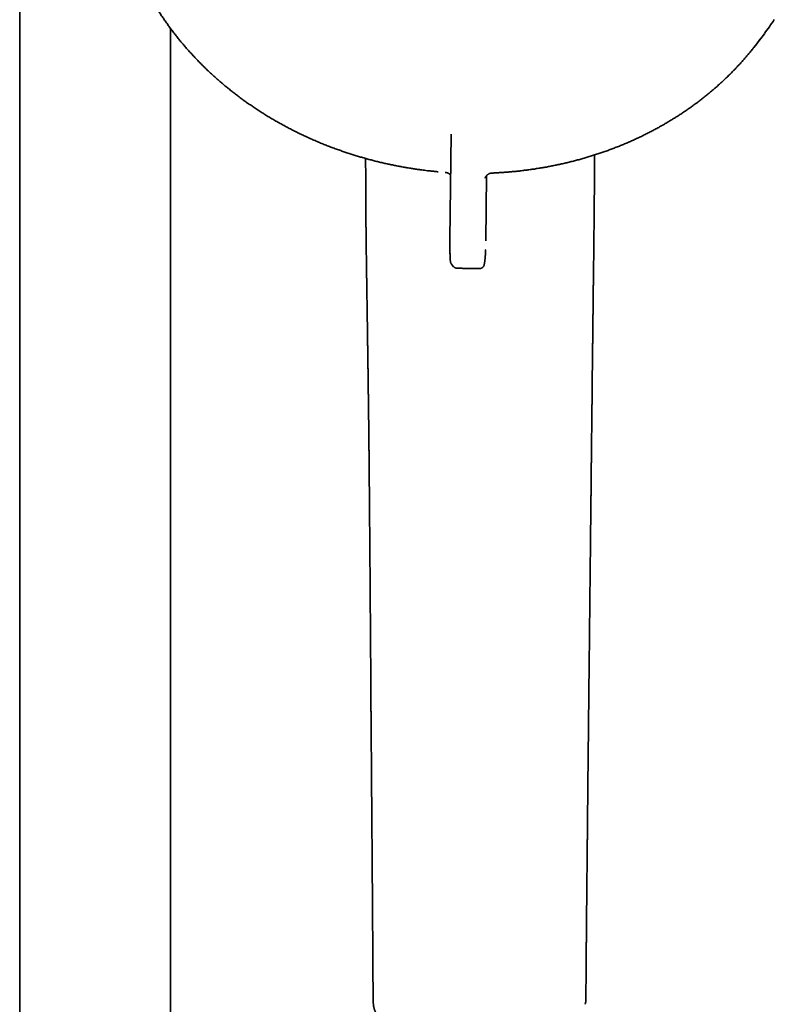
# Model space of a CAD drawing. Header units: millimetres. Extents: x 8 to 852, y 12 to 1820.
# Tile 22 of 27: x 432 to 527, y 1531 to 1655. Entities that reach past the tile are written whole.
import ezdxf

# ---------------------------------------------------------------- set-up
doc = ezdxf.new("R2010")
doc.units = ezdxf.units.MM

msp = doc.modelspace()

# ---------------------------------------------------------------- linework, layer by layer
at = {"color": 7, "linetype": 'Continuous', "lineweight": 35}
for p, q in [((431.72, 1794.7), (431.72, 1496.81)), ((450.72, 1496.98), (450.72, 1653.44)), ((524.57, 1651.59), (525.48, 1652.79)), ((486.03, 1640.14), (485.89, 1626.87)), ((475.27, 1637.07), (475.28, 1634.63)), ((504.1, 1635.27), (504.11, 1637.52)), ((485.27, 1635.33), (485.27, 1635.33)), ((491.19, 1635.24), (491.19, 1635.24)), ((504.08, 1633.55), (504.1, 1635.27)), ((490.42, 1626.71), (490.5, 1634.91)), ((486.08, 1623.78), (486.35, 1623.45)), ((486.08, 1623.78), (486.08, 1623.78))]:
    msp.add_line(p, q, dxfattribs=at)
at = {"color": 7, "linetype": 'Continuous', "lineweight": 35, "flags": 128}
msp.add_lwpolyline([(524.15, 1651.04), (524.52, 1651.53), (524.91, 1652.04)], dxfattribs=at)
at = {"color": 7, "linetype": 'Continuous', "lineweight": 35}
msp.add_arc((496.81, 1674.52), 35.97, 322.8466, 326.2836, dxfattribs=at)
for points, knots in [([(447, 1659.59), (447.02, 1659.55), (447.11, 1659.35), (447.29, 1658.99), (447.53, 1658.52), (447.78, 1658.05), (448.04, 1657.58), (448.3, 1657.12), (448.57, 1656.65), (448.85, 1656.19), (449.14, 1655.74), (449.43, 1655.28), (449.73, 1654.83), (450.03, 1654.39), (450.35, 1653.94), (450.67, 1653.5), (451, 1653.06), (451.33, 1652.63), (451.67, 1652.2), (452.02, 1651.77), (452.37, 1651.35), (452.73, 1650.93), (453.1, 1650.52), (453.48, 1650.11), (453.86, 1649.7), (454.24, 1649.3), (454.64, 1648.9), (455.04, 1648.5), (455.44, 1648.11), (455.85, 1647.73), (456.27, 1647.35), (456.7, 1646.97), (457.13, 1646.6), (457.56, 1646.23), (458, 1645.87), (458.45, 1645.52), (458.9, 1645.16), (459.36, 1644.82), (459.83, 1644.47), (460.29, 1644.14), (460.77, 1643.81), (461.25, 1643.48), (461.74, 1643.16), (462.23, 1642.84), (462.72, 1642.53), (463.22, 1642.23), (463.73, 1641.93), (464.24, 1641.64), (464.75, 1641.35), (465.27, 1641.07), (465.8, 1640.79), (466.33, 1640.52), (466.86, 1640.26), (467.4, 1640), (467.95, 1639.74), (468.49, 1639.5), (469.05, 1639.26), (469.6, 1639.02), (470.17, 1638.8), (470.73, 1638.57), (471.3, 1638.36), (471.86, 1638.16), (472.4, 1637.97), (472.92, 1637.79), (473.44, 1637.62), (473.97, 1637.45), (474.5, 1637.3), (475.03, 1637.14), (475.56, 1636.99), (476.09, 1636.85), (476.63, 1636.71), (477.16, 1636.58), (477.7, 1636.46), (478.24, 1636.34), (478.78, 1636.23), (479.31, 1636.12), (479.85, 1636.02), (480.38, 1635.93), (480.91, 1635.84), (481.43, 1635.76), (481.91, 1635.69), (482.32, 1635.63), (482.7, 1635.59), (483.04, 1635.54), (483.27, 1635.52), (483.38, 1635.51)], [0, 0, 0, 0, 0.003123, 0.015606, 0.028093, 0.040585, 0.053082, 0.065584, 0.07809, 0.090602, 0.103118, 0.115639, 0.128165, 0.140695, 0.153231, 0.165771, 0.178316, 0.190866, 0.203422, 0.215982, 0.228547, 0.241117, 0.253692, 0.266272, 0.278858, 0.291449, 0.304045, 0.316646, 0.329254, 0.341866, 0.354485, 0.367109, 0.37974, 0.392377, 0.40502, 0.417669, 0.430326, 0.442989, 0.455659, 0.468337, 0.481023, 0.493717, 0.506419, 0.51913, 0.531851, 0.544581, 0.557321, 0.570072, 0.582835, 0.595609, 0.608397, 0.621198, 0.634014, 0.646845, 0.659694, 0.672561, 0.685447, 0.698355, 0.711287, 0.724244, 0.73723, 0.750247, 0.761942, 0.773636, 0.785327, 0.797014, 0.808698, 0.820378, 0.832052, 0.843719, 0.855379, 0.867028, 0.878665, 0.890285, 0.901882, 0.913447, 0.924966, 0.936411, 0.947732, 0.958812, 0.969324, 0.978308, 0.9853, 0.993391, 1, 1, 1, 1]), ([(491.19, 1635.24), (491.36, 1635.25), (491.72, 1635.26), (492.26, 1635.3), (492.81, 1635.33), (493.36, 1635.38), (493.91, 1635.43), (494.46, 1635.48), (495.01, 1635.55), (495.56, 1635.62), (496.11, 1635.69), (496.66, 1635.77), (497.21, 1635.86), (497.76, 1635.95), (498.3, 1636.05), (498.85, 1636.16), (499.4, 1636.27), (499.94, 1636.39), (500.48, 1636.51), (501.03, 1636.64), (501.57, 1636.78), (502.1, 1636.92), (502.64, 1637.07), (503.17, 1637.23), (503.7, 1637.39), (504.23, 1637.56), (504.76, 1637.73), (505.28, 1637.91), (505.81, 1638.1), (506.32, 1638.29), (506.84, 1638.49), (507.35, 1638.69), (507.86, 1638.9), (508.37, 1639.12), (508.87, 1639.34), (509.37, 1639.57), (509.87, 1639.8), (510.36, 1640.04), (510.85, 1640.29), (511.34, 1640.54), (511.82, 1640.8), (512.29, 1641.06), (512.77, 1641.32), (513.24, 1641.6), (513.7, 1641.88), (514.16, 1642.16), (514.62, 1642.45), (515.07, 1642.75), (515.52, 1643.05), (515.96, 1643.35), (516.4, 1643.66), (516.83, 1643.98), (517.26, 1644.3), (517.68, 1644.62), (518.1, 1644.96), (518.51, 1645.29), (518.92, 1645.63), (519.32, 1645.98), (519.72, 1646.33), (520.11, 1646.68), (520.49, 1647.04), (520.87, 1647.41), (521.25, 1647.78), (521.61, 1648.15), (521.98, 1648.53), (522.33, 1648.91), (522.68, 1649.3), (523.03, 1649.69), (523.37, 1650.08), (523.7, 1650.48), (523.96, 1650.8), (524.1, 1650.99), (524.14, 1651.04)], [0, 0, 0, 0, 0.01327, 0.027146, 0.041075, 0.055051, 0.069069, 0.083126, 0.097217, 0.11134, 0.125492, 0.139671, 0.153875, 0.168101, 0.182348, 0.196615, 0.210901, 0.225203, 0.239521, 0.253854, 0.268202, 0.282562, 0.296935, 0.31132, 0.325715, 0.340122, 0.354538, 0.368964, 0.383399, 0.397842, 0.412294, 0.426753, 0.44122, 0.455693, 0.470174, 0.484661, 0.499155, 0.513654, 0.52816, 0.54267, 0.557186, 0.571708, 0.586234, 0.600765, 0.615301, 0.629841, 0.644385, 0.658934, 0.673487, 0.688044, 0.702604, 0.717169, 0.731737, 0.746308, 0.760883, 0.775461, 0.790043, 0.804628, 0.819216, 0.833807, 0.848401, 0.862999, 0.877599, 0.892202, 0.906808, 0.921416, 0.936028, 0.950642, 0.965259, 0.979879, 0.994502, 1, 1, 1, 1]), ([(483.38, 1635.51), (483.57, 1635.49), (483.85, 1635.46), (484.19, 1635.42), (484.34, 1635.41), (484.41, 1635.4)], [0, 0, 0, 0, 0.566103, 0.80016, 1, 1, 1, 1]), ([(485.27, 1635.33), (485.31, 1635.33), (485.39, 1635.32), (485.5, 1635.29), (485.6, 1635.25), (485.7, 1635.2), (485.78, 1635.15), (485.84, 1635.1), (485.89, 1635.06), (485.94, 1635.01), (485.96, 1634.98), (485.98, 1634.96)], [0, 0, 0, 0, 0.146335, 0.282142, 0.405116, 0.561625, 0.681212, 0.763463, 0.841718, 0.928948, 1, 1, 1, 1]), ([(490.31, 1634.59), (490.31, 1634.59), (490.31, 1634.6), (490.32, 1634.61), (490.33, 1634.64), (490.34, 1634.68), (490.36, 1634.72), (490.39, 1634.77), (490.42, 1634.82), (490.47, 1634.88), (490.52, 1634.94), (490.58, 1635), (490.66, 1635.06), (490.75, 1635.12), (490.85, 1635.17), (490.95, 1635.2), (491.07, 1635.23), (491.15, 1635.24), (491.19, 1635.24)], [0, 0, 0, 0, 0.036306, 0.074037, 0.113961, 0.156793, 0.203162, 0.253599, 0.30852, 0.368211, 0.43282, 0.502335, 0.576574, 0.655177, 0.7376, 0.823131, 0.910916, 1, 1, 1, 1]), ([(475.28, 1634.63), (475.28, 1634.47), (475.28, 1634.17), (475.28, 1633.72), (475.28, 1633.31), (475.29, 1632.92), (475.29, 1632.56), (475.29, 1632.23), (475.29, 1631.94), (475.29, 1631.67), (475.3, 1631.43), (475.3, 1631.22), (475.3, 1631.03), (475.3, 1630.86), (475.3, 1630.73), (475.3, 1630.61), (475.3, 1630.53), (475.3, 1630.46), (475.3, 1630.4), (475.3, 1630.34), (475.3, 1630.28), (475.31, 1630.21), (475.31, 1630.11), (475.31, 1629.96), (475.31, 1629.76), (475.31, 1629.55), (475.31, 1629.31), (475.32, 1629.08), (475.32, 1628.84), (475.32, 1628.6), (475.32, 1628.37), (475.33, 1628.1), (475.33, 1627.8), (475.33, 1627.47), (475.34, 1627.15), (475.34, 1626.86), (475.34, 1626.62), (475.34, 1626.42), (475.35, 1626.25), (475.35, 1626.12), (475.35, 1626.02), (475.35, 1625.94), (475.35, 1625.85), (475.35, 1625.74), (475.35, 1625.62), (475.36, 1625.47), (475.36, 1625.32), (475.36, 1625.16), (475.36, 1624.93), (475.37, 1624.64), (475.37, 1624.3), (475.38, 1623.99), (475.38, 1623.74), (475.38, 1623.52), (475.39, 1623.33), (475.39, 1623.18), (475.39, 1623.05), (475.39, 1622.94), (475.39, 1622.83), (475.39, 1622.71), (475.4, 1622.57), (475.4, 1622.42), (475.4, 1622.24), (475.4, 1622.07), (475.41, 1621.89), (475.41, 1621.7), (475.41, 1621.5), (475.41, 1621.28), (475.42, 1621.04), (475.42, 1620.82), (475.42, 1620.64), (475.43, 1620.49), (475.43, 1620.36), (475.43, 1620.22), (475.43, 1620.06), (475.44, 1619.84), (475.44, 1619.54), (475.45, 1619.13), (475.45, 1618.68), (475.46, 1618.2), (475.47, 1617.74), (475.48, 1617.29), (475.48, 1616.83), (475.49, 1616.45), (475.49, 1616.12), (475.5, 1615.86), (475.5, 1615.6), (475.5, 1615.33), (475.51, 1615.07), (475.51, 1614.83), (475.52, 1614.59), (475.52, 1614.4), (475.52, 1614.24), (475.52, 1614.12), (475.53, 1613.98), (475.53, 1613.84), (475.53, 1613.67), (475.53, 1613.46), (475.54, 1613.22), (475.54, 1612.93), (475.55, 1612.61), (475.55, 1612.25), (475.56, 1611.9), (475.56, 1611.57), (475.56, 1611.26), (475.57, 1610.97), (475.57, 1610.69), (475.58, 1610.43), (475.58, 1610.2), (475.58, 1609.99), (475.59, 1609.77), (475.59, 1609.52), (475.59, 1609.24), (475.6, 1608.96), (475.6, 1608.69), (475.6, 1608.46), (475.6, 1608.28), (475.61, 1608.11), (475.61, 1607.97), (475.61, 1607.84), (475.61, 1607.71), (475.61, 1607.54), (475.62, 1607.34), (475.62, 1607.1), (475.62, 1606.84), (475.63, 1606.58), (475.63, 1606.33), (475.63, 1606.09), (475.64, 1605.88), (475.64, 1605.67), (475.64, 1605.48), (475.64, 1605.32), (475.64, 1605.18), (475.64, 1605.07), (475.65, 1604.97), (475.65, 1604.86), (475.65, 1604.75), (475.65, 1604.62), (475.65, 1604.46), (475.65, 1604.29), (475.66, 1604.1), (475.66, 1603.9), (475.66, 1603.69), (475.66, 1603.47), (475.67, 1603.21), (475.67, 1602.91), (475.67, 1602.58), (475.68, 1602.27), (475.68, 1601.98), (475.68, 1601.72), (475.69, 1601.46), (475.69, 1601.19), (475.69, 1600.92), (475.69, 1600.65), (475.7, 1600.4), (475.7, 1600.14), (475.7, 1599.86), (475.7, 1599.56), (475.71, 1599.06), (475.72, 1598.39), (475.72, 1597.54), (475.73, 1596.7), (475.74, 1595.86), (475.75, 1595.04), (475.75, 1594.35), (475.76, 1593.78), (475.76, 1593.34), (475.77, 1592.88), (475.77, 1592.4), (475.77, 1591.91), (475.78, 1591.36), (475.78, 1590.75), (475.79, 1590.09), (475.79, 1589.4), (475.8, 1588.79), (475.8, 1588.27), (475.81, 1587.85), (475.81, 1587.45), (475.81, 1587.07), (475.82, 1586.71), (475.82, 1586.36), (475.82, 1586.03), (475.82, 1585.71), (475.83, 1585.4), (475.83, 1585.11), (475.83, 1584.85), (475.83, 1584.61), (475.83, 1584.38), (475.83, 1584.15), (475.84, 1583.9), (475.84, 1583.64), (475.84, 1583.35), (475.84, 1583.05), (475.85, 1582.72), (475.85, 1582.35), (475.85, 1581.96), (475.85, 1581.55), (475.86, 1581.13), (475.86, 1580.67), (475.86, 1580.17), (475.87, 1579.61), (475.87, 1579.05), (475.88, 1578.47), (475.88, 1577.89), (475.88, 1577.31), (475.89, 1576.74), (475.89, 1576.19), (475.9, 1575.68), (475.9, 1575.2), (475.9, 1574.78), (475.9, 1574.41), (475.91, 1574.08), (475.91, 1573.76), (475.91, 1573.4), (475.91, 1572.97), (475.92, 1572.49), (475.92, 1571.99), (475.92, 1571.48), (475.93, 1570.96), (475.93, 1570.45), (475.94, 1569.95), (475.94, 1569.48), (475.94, 1569.04), (475.95, 1568.63), (475.95, 1568.28), (475.95, 1567.97), (475.95, 1567.68), (475.95, 1567.39), (475.96, 1567.08), (475.96, 1566.75), (475.96, 1566.37), (475.97, 1565.92), (475.97, 1565.41), (475.97, 1564.87), (475.98, 1564.31), (475.98, 1563.71), (475.99, 1563.09), (475.99, 1562.43), (476, 1561.74), (476, 1561.02), (476.01, 1560.25), (476.01, 1559.46), (476.02, 1558.64), (476.03, 1557.81), (476.03, 1557), (476.04, 1556.1), (476.05, 1555.12), (476.06, 1554.07), (476.06, 1553.04), (476.07, 1552.04), (476.08, 1551.06), (476.09, 1550.09), (476.09, 1549.16), (476.1, 1548.26), (476.11, 1547.38), (476.11, 1546.53), (476.12, 1545.85), (476.12, 1545.31), (476.12, 1544.93), (476.13, 1544.54), (476.13, 1544.13), (476.13, 1543.71), (476.14, 1543.26), (476.14, 1542.79), (476.14, 1542.26), (476.15, 1541.66), (476.15, 1540.99), (476.16, 1540.28), (476.16, 1539.55), (476.17, 1538.78), (476.17, 1537.97), (476.18, 1537.14), (476.18, 1536.27), (476.19, 1535.37), (476.19, 1534.45), (476.2, 1533.5), (476.21, 1532.52), (476.21, 1531.73), (476.22, 1531.26), (476.22, 1531.12)], [0, 0, 0, 0, 0.0044886, 0.0087154, 0.0126804, 0.0163839, 0.0198261, 0.0230073, 0.0257676, 0.0282959, 0.0305924, 0.032657, 0.0344898, 0.0360117, 0.0373256, 0.0384316, 0.0392578, 0.0399115, 0.0404016, 0.0409059, 0.0414954, 0.0421699, 0.0429296, 0.0445434, 0.0464434, 0.0486296, 0.0508237, 0.0531703, 0.0554921, 0.0577817, 0.0600392, 0.0622646, 0.0655426, 0.0687483, 0.0718818, 0.0749159, 0.0770722, 0.0789914, 0.0806733, 0.0821178, 0.0828351, 0.0835563, 0.0844464, 0.0855102, 0.0867477, 0.0881324, 0.0896816, 0.0912657, 0.0928184, 0.096389, 0.0997815, 0.1029956, 0.1052834, 0.1073789, 0.109253, 0.1109056, 0.1120484, 0.1130543, 0.1140527, 0.1152779, 0.1166185, 0.1181577, 0.1198883, 0.1216722, 0.1234578, 0.1252453, 0.1270345, 0.1294977, 0.1319223, 0.1340895, 0.1359676, 0.1372618, 0.1385022, 0.1398933, 0.1414375, 0.143135, 0.1466973, 0.1503198, 0.1553026, 0.1601253, 0.1646773, 0.1691381, 0.1736423, 0.1782366, 0.1807393, 0.1833154, 0.1859849, 0.1886909, 0.1912955, 0.1937925, 0.1961497, 0.1982721, 0.1996217, 0.2008528, 0.2021242, 0.2035479, 0.2051238, 0.2074131, 0.209839, 0.2123505, 0.2159131, 0.2196051, 0.2231308, 0.226414, 0.229506, 0.2324619, 0.2353281, 0.2379325, 0.2402206, 0.2421125, 0.2443323, 0.2468852, 0.2496374, 0.2525063, 0.2554917, 0.257539, 0.2594043, 0.2610472, 0.2624678, 0.2636996, 0.2650063, 0.2664446, 0.2686789, 0.2711348, 0.2736753, 0.2762871, 0.2789702, 0.2811283, 0.28332, 0.2853844, 0.2872667, 0.2889671, 0.2902324, 0.2913741, 0.292392, 0.2933189, 0.2944238, 0.2957662, 0.297346, 0.2990027, 0.3008588, 0.3029142, 0.3050811, 0.3071935, 0.3092473, 0.3127695, 0.3160979, 0.3191825, 0.3220141, 0.3245928, 0.3269187, 0.3297625, 0.3324736, 0.3350547, 0.3375057, 0.3399736, 0.3427054, 0.3457049, 0.3489718, 0.357304, 0.3655912, 0.3738066, 0.3819125, 0.3898561, 0.3976378, 0.4019251, 0.406178, 0.4105732, 0.4151594, 0.4199365, 0.4249044, 0.4310042, 0.4373687, 0.4439977, 0.4508912, 0.454949, 0.4589839, 0.4628334, 0.4664962, 0.4699725, 0.4732622, 0.4763654, 0.4795638, 0.4825368, 0.4852845, 0.487807, 0.4901044, 0.4921601, 0.4943267, 0.4966743, 0.4992029, 0.5019126, 0.5048034, 0.5078752, 0.5114634, 0.5152632, 0.5191585, 0.5231092, 0.5271155, 0.5323062, 0.5375873, 0.542959, 0.5484214, 0.5539745, 0.5596132, 0.5651036, 0.570219, 0.575072, 0.5796625, 0.5839905, 0.5872068, 0.5902609, 0.5932401, 0.5962852, 0.6007532, 0.6053599, 0.6101053, 0.6149896, 0.6199515, 0.6249797, 0.6297255, 0.6341887, 0.6383691, 0.6422667, 0.6458814, 0.6485249, 0.6511908, 0.654007, 0.6569734, 0.6600902, 0.6633573, 0.6679687, 0.6728502, 0.6780019, 0.6834241, 0.6891169, 0.6950806, 0.7013154, 0.7078214, 0.7148528, 0.7221762, 0.7297918, 0.7376969, 0.7456332, 0.7534327, 0.7610953, 0.7714071, 0.781459, 0.7912504, 0.8007808, 0.8102362, 0.819419, 0.8283288, 0.8369653, 0.8453281, 0.8534169, 0.8612317, 0.8649608, 0.868624, 0.8722964, 0.8761555, 0.8802087, 0.884456, 0.8888973, 0.8935326, 0.8996351, 0.906044, 0.9127592, 0.9197805, 0.9271079, 0.9347411, 0.9426798, 0.9509239, 0.9594731, 0.968327, 0.9773192, 0.9866049, 0.9961836, 1, 1, 1, 1]), ([(503, 1531.09), (503, 1531.12), (503.01, 1531.39), (503.01, 1531.88), (503.02, 1532.55), (503.02, 1533.19), (503.03, 1533.8), (503.03, 1534.37), (503.04, 1534.9), (503.04, 1535.39), (503.04, 1535.83), (503.05, 1536.25), (503.05, 1536.65), (503.05, 1537.02), (503.06, 1537.37), (503.06, 1537.71), (503.06, 1538.04), (503.06, 1538.33), (503.07, 1538.58), (503.07, 1538.8), (503.07, 1538.99), (503.07, 1539.14), (503.07, 1539.26), (503.07, 1539.36), (503.07, 1539.45), (503.08, 1539.51), (503.08, 1539.58), (503.08, 1539.66), (503.08, 1539.76), (503.08, 1539.88), (503.08, 1540.03), (503.08, 1540.32), (503.09, 1540.75), (503.09, 1541.33), (503.1, 1541.95), (503.1, 1542.61), (503.11, 1543.32), (503.12, 1544.05), (503.12, 1544.8), (503.13, 1545.63), (503.14, 1546.54), (503.15, 1547.55), (503.16, 1548.57), (503.17, 1549.37), (503.17, 1549.92), (503.18, 1550.22), (503.18, 1550.5), (503.18, 1550.76), (503.18, 1551), (503.19, 1551.24), (503.19, 1551.46), (503.19, 1551.68), (503.19, 1551.86), (503.19, 1552.02), (503.2, 1552.16), (503.2, 1552.27), (503.2, 1552.35), (503.2, 1552.42), (503.2, 1552.48), (503.2, 1552.57), (503.2, 1552.69), (503.2, 1552.84), (503.2, 1553.01), (503.21, 1553.21), (503.21, 1553.44), (503.21, 1553.7), (503.21, 1553.98), (503.22, 1554.28), (503.22, 1554.62), (503.22, 1554.98), (503.23, 1555.36), (503.23, 1555.77), (503.24, 1556.2), (503.24, 1556.63), (503.25, 1557.06), (503.25, 1557.49), (503.25, 1557.91), (503.26, 1558.58), (503.27, 1559.48), (503.28, 1560.79), (503.3, 1562.24), (503.32, 1563.83), (503.33, 1565.4), (503.35, 1566.82), (503.36, 1568.12), (503.38, 1569.31), (503.39, 1570.5), (503.4, 1571.74), (503.42, 1573), (503.43, 1574.3), (503.45, 1575.63), (503.46, 1576.99), (503.47, 1578.37), (503.49, 1579.78), (503.5, 1580.92), (503.51, 1581.77), (503.52, 1582.35), (503.52, 1582.92), (503.53, 1583.5), (503.54, 1584.09), (503.54, 1584.67), (503.55, 1585.25), (503.56, 1585.85), (503.56, 1586.48), (503.57, 1587.12), (503.58, 1587.74), (503.58, 1588.32), (503.59, 1588.88), (503.59, 1589.41), (503.6, 1589.9), (503.6, 1590.37), (503.61, 1590.81), (503.61, 1591.19), (503.62, 1591.52), (503.62, 1591.8), (503.62, 1592.07), (503.63, 1592.31), (503.63, 1592.52), (503.63, 1592.68), (503.63, 1592.82), (503.63, 1592.94), (503.63, 1593.05), (503.64, 1593.17), (503.64, 1593.31), (503.64, 1593.47), (503.64, 1593.65), (503.64, 1593.87), (503.65, 1594.12), (503.65, 1594.4), (503.65, 1594.7), (503.66, 1595.04), (503.66, 1595.41), (503.66, 1595.8), (503.67, 1596.23), (503.67, 1596.69), (503.68, 1597.18), (503.68, 1597.69), (503.69, 1598.2), (503.69, 1598.69), (503.7, 1599.18), (503.71, 1599.73), (503.71, 1600.35), (503.72, 1601.03), (503.73, 1601.68), (503.73, 1602.3), (503.74, 1602.9), (503.75, 1603.47), (503.75, 1604.01), (503.76, 1604.51), (503.76, 1604.97), (503.77, 1605.41), (503.77, 1605.75), (503.77, 1605.98), (503.78, 1606.13), (503.78, 1606.26), (503.78, 1606.4), (503.78, 1606.51), (503.78, 1606.6), (503.78, 1606.67), (503.78, 1606.72), (503.78, 1606.76), (503.78, 1606.8), (503.78, 1606.86), (503.78, 1606.95), (503.79, 1607.07), (503.79, 1607.21), (503.79, 1607.38), (503.79, 1607.58), (503.79, 1607.8), (503.8, 1608.03), (503.8, 1608.28), (503.8, 1608.55), (503.81, 1608.82), (503.81, 1609.08), (503.81, 1609.66), (503.82, 1610.54), (503.84, 1611.7), (503.85, 1612.64), (503.86, 1613.36), (503.86, 1613.86), (503.87, 1614.35), (503.87, 1614.82), (503.88, 1615.27), (503.88, 1615.7), (503.89, 1616.03), (503.89, 1616.27), (503.89, 1616.41), (503.89, 1616.53), (503.89, 1616.63), (503.9, 1616.71), (503.9, 1616.77), (503.9, 1616.82), (503.9, 1616.87), (503.9, 1616.93), (503.9, 1616.99), (503.9, 1617.06), (503.9, 1617.16), (503.9, 1617.27), (503.9, 1617.4), (503.91, 1617.55), (503.91, 1617.72), (503.91, 1617.93), (503.91, 1618.18), (503.92, 1618.47), (503.92, 1618.79), (503.92, 1619.15), (503.93, 1619.53), (503.93, 1619.96), (503.94, 1620.42), (503.94, 1620.92), (503.95, 1621.45), (503.96, 1622.02), (503.96, 1622.6), (503.97, 1623.21), (503.98, 1623.83), (503.99, 1624.49), (503.99, 1625.17), (504, 1625.88), (504.01, 1626.62), (504.02, 1627.4), (504.03, 1628.2), (504.04, 1629.03), (504.05, 1629.88), (504.06, 1630.76), (504.06, 1631.66), (504.07, 1632.6), (504.08, 1633.23), (504.08, 1633.55)], [0, 0, 0, 0, 0.0010786, 0.0079109, 0.014439, 0.0206635, 0.0265846, 0.0322027, 0.0375181, 0.0421247, 0.0464773, 0.0505758, 0.0544204, 0.0580111, 0.0613479, 0.0648317, 0.0679877, 0.070816, 0.0733167, 0.0754897, 0.0773351, 0.0787111, 0.0798857, 0.0808807, 0.0816962, 0.0823322, 0.0828969, 0.0836468, 0.0846253, 0.0858323, 0.0872679, 0.088932, 0.0943297, 0.0999776, 0.1058755, 0.1124724, 0.1193563, 0.1265116, 0.1338328, 0.1413006, 0.1508415, 0.1606115, 0.1706108, 0.1808395, 0.1838816, 0.1868132, 0.1895568, 0.1921123, 0.1944798, 0.1966591, 0.1989861, 0.2010519, 0.2028563, 0.2043995, 0.2057724, 0.2068407, 0.207612, 0.208143, 0.2087854, 0.2096053, 0.2107992, 0.2122396, 0.2139263, 0.2158594, 0.218086, 0.2205692, 0.223309, 0.2263054, 0.2295585, 0.2330683, 0.2368347, 0.2408578, 0.2450628, 0.2492588, 0.2534364, 0.2575955, 0.2617362, 0.2658583, 0.2770991, 0.2882001, 0.3040077, 0.3195225, 0.3347439, 0.3496717, 0.3611944, 0.3726243, 0.3842778, 0.3961828, 0.40859, 0.4212587, 0.4341887, 0.4473797, 0.4608317, 0.4745445, 0.488518, 0.4940525, 0.4996267, 0.5052409, 0.5108948, 0.5165886, 0.5223169, 0.527931, 0.5333629, 0.5399331, 0.5462155, 0.5522099, 0.5579166, 0.5633355, 0.5684667, 0.5733102, 0.577866, 0.5821341, 0.5861146, 0.5890403, 0.5917885, 0.5943591, 0.5967522, 0.5989407, 0.6003618, 0.6016463, 0.6027944, 0.6038458, 0.6050258, 0.6063486, 0.6078974, 0.6096924, 0.6117336, 0.6141881, 0.616924, 0.6199413, 0.62324, 0.62682, 0.6306813, 0.634824, 0.639248, 0.6441845, 0.6492542, 0.6542156, 0.6590673, 0.6638091, 0.6684412, 0.6753185, 0.6819387, 0.6883018, 0.6944078, 0.7002566, 0.7058483, 0.7111829, 0.7159272, 0.7204696, 0.7248102, 0.7289491, 0.730358, 0.731742, 0.7331009, 0.7344348, 0.7356536, 0.7364477, 0.7370976, 0.7376033, 0.7379648, 0.7382279, 0.7388393, 0.739716, 0.7408581, 0.7422654, 0.7439381, 0.7458761, 0.7480795, 0.7503324, 0.7528083, 0.7554562, 0.7581032, 0.7607352, 0.7633522, 0.7750593, 0.786457, 0.7975454, 0.8026656, 0.8076529, 0.8124398, 0.8170264, 0.8214126, 0.825649, 0.8296799, 0.8312066, 0.8326006, 0.8337893, 0.8347728, 0.8355648, 0.836143, 0.8365815, 0.8370677, 0.8376107, 0.8382105, 0.8388671, 0.839825, 0.8409048, 0.8421837, 0.8436684, 0.8453591, 0.8472556, 0.8498032, 0.8526473, 0.8557881, 0.8592255, 0.8629596, 0.8671802, 0.8717251, 0.8765944, 0.8817881, 0.8873063, 0.8931492, 0.8989554, 0.9050503, 0.9114337, 0.9181058, 0.9250665, 0.9323157, 0.9398535, 0.9476797, 0.9557944, 0.9641974, 0.9727311, 0.9815428, 0.9906325, 1, 1, 1, 1]), ([(485.89, 1626.87), (485.89, 1626.78), (485.88, 1626.6), (485.88, 1626.33), (485.88, 1626.05), (485.88, 1625.77), (485.89, 1625.51), (485.89, 1625.25), (485.9, 1625.02), (485.9, 1624.81), (485.91, 1624.62), (485.92, 1624.45), (485.93, 1624.3), (485.94, 1624.19), (485.95, 1624.11), (485.96, 1624.05), (485.97, 1624), (485.99, 1623.95), (486.01, 1623.9), (486.04, 1623.84), (486.06, 1623.8), (486.08, 1623.78), (486.08, 1623.78)], [0, 0, 0, 0, 0.061425, 0.128656, 0.195853, 0.263074, 0.330461, 0.39801, 0.465522, 0.532767, 0.599571, 0.66634, 0.733882, 0.80326, 0.838614, 0.873171, 0.905689, 0.934976, 0.960001, 0.980373, 0.998005, 1, 1, 1, 1]), ([(489.69, 1623.23), (489.72, 1623.23), (489.78, 1623.24), (489.87, 1623.27), (489.95, 1623.31), (490.01, 1623.35), (490.05, 1623.39), (490.09, 1623.44), (490.12, 1623.49), (490.15, 1623.55), (490.18, 1623.61), (490.2, 1623.68), (490.21, 1623.72), (490.22, 1623.77), (490.23, 1623.82), (490.24, 1623.86), (490.25, 1623.92), (490.26, 1624.01), (490.28, 1624.12), (490.29, 1624.24), (490.3, 1624.35), (490.32, 1624.47), (490.33, 1624.6), (490.34, 1624.73), (490.35, 1624.89), (490.36, 1625.06), (490.37, 1625.23), (490.38, 1625.4), (490.38, 1625.53), (490.39, 1625.6), (490.39, 1625.61)], [0, 0, 0, 0, 0.025725, 0.054356, 0.078064, 0.09645, 0.114118, 0.133363, 0.154658, 0.177274, 0.216111, 0.249669, 0.280424, 0.309717, 0.337657, 0.365159, 0.393083, 0.445398, 0.499222, 0.554615, 0.597636, 0.641567, 0.686414, 0.732534, 0.783716, 0.841006, 0.888013, 0.938501, 0.992494, 1, 1, 1, 1]), ([(486.35, 1623.45), (486.36, 1623.45), (486.37, 1623.43), (486.41, 1623.39), (486.46, 1623.35), (486.53, 1623.31), (486.62, 1623.27), (486.69, 1623.27), (486.72, 1623.27)], [0, 0, 0, 0, 0.0386394, 0.1981982, 0.3521904, 0.5019161, 0.7883854, 1, 1, 1, 1]), ([(486.72, 1623.27), (486.89, 1623.26), (487.26, 1623.25), (487.82, 1623.23), (488.42, 1623.22), (489.02, 1623.22), (489.44, 1623.22), (489.65, 1623.22), (489.67, 1623.22)], [0, 0, 0, 0, 0.171, 0.371658, 0.574421, 0.778967, 0.985039, 1, 1, 1, 1]), ([(489.69, 1623.23), (489.68, 1623.23), (489.68, 1623.22), (489.67, 1623.22), (489.67, 1623.22)], [0, 0, 0, 0, 0.769137, 1, 1, 1, 1]), ([(476.22, 1531.13), (476.22, 1531.11), (476.22, 1531.05), (476.22, 1530.95), (476.23, 1530.85), (476.23, 1530.76), (476.24, 1530.67), (476.25, 1530.6), (476.25, 1530.54), (476.26, 1530.5), (476.26, 1530.46), (476.27, 1530.42), (476.28, 1530.39), (476.28, 1530.34), (476.29, 1530.29), (476.3, 1530.24), (476.31, 1530.19), (476.33, 1530.14), (476.34, 1530.09), (476.35, 1530.05), (476.36, 1530), (476.38, 1529.96), (476.39, 1529.91), (476.41, 1529.86), (476.43, 1529.8), (476.45, 1529.75), (476.47, 1529.69), (476.49, 1529.64), (476.51, 1529.59), (476.53, 1529.54), (476.56, 1529.5), (476.58, 1529.44), (476.62, 1529.38), (476.66, 1529.31), (476.7, 1529.24), (476.75, 1529.18), (476.78, 1529.12), (476.82, 1529.07), (476.85, 1529.03), (476.89, 1528.98), (476.93, 1528.93), (476.97, 1528.88), (477.02, 1528.83), (477.06, 1528.78), (477.12, 1528.73), (477.17, 1528.68), (477.23, 1528.62), (477.29, 1528.57), (477.34, 1528.52), (477.4, 1528.48), (477.45, 1528.44), (477.51, 1528.39), (477.59, 1528.34), (477.67, 1528.28), (477.74, 1528.23), (477.82, 1528.18), (477.88, 1528.15), (477.93, 1528.12), (477.97, 1528.09), (478.01, 1528.07), (478.06, 1528.04), (478.13, 1528), (478.21, 1527.96), (478.31, 1527.91), (478.41, 1527.86), (478.49, 1527.82), (478.52, 1527.81)], [0, 0, 0, 0, 0.018197, 0.051995, 0.085387, 0.117351, 0.146703, 0.17344, 0.186417, 0.198449, 0.209532, 0.219669, 0.230324, 0.242509, 0.256401, 0.271972, 0.287132, 0.302348, 0.315418, 0.326759, 0.338481, 0.350877, 0.36395, 0.377996, 0.393234, 0.407936, 0.423352, 0.437567, 0.45018, 0.46123, 0.472757, 0.485889, 0.504858, 0.524156, 0.542316, 0.559315, 0.574828, 0.585898, 0.597552, 0.611149, 0.626367, 0.640439, 0.654034, 0.667197, 0.682374, 0.699164, 0.715665, 0.731599, 0.745883, 0.758034, 0.771401, 0.787111, 0.805181, 0.824189, 0.841777, 0.857916, 0.872856, 0.881707, 0.890299, 0.898687, 0.909093, 0.922659, 0.939052, 0.95848, 0.980934, 1, 1, 1, 1]), ([(502.9, 1530.59), (502.91, 1530.61), (502.93, 1530.65), (502.95, 1530.73), (502.98, 1530.83), (502.99, 1530.92), (503, 1531.01), (503, 1531.06), (503, 1531.09)], [0, 0, 0, 0, 0.105838, 0.300336, 0.492715, 0.683678, 0.873847, 1, 1, 1, 1])]:
    msp.add_open_spline(points, degree=3, knots=knots, dxfattribs=at)

doc.saveas('drawing.dxf')
